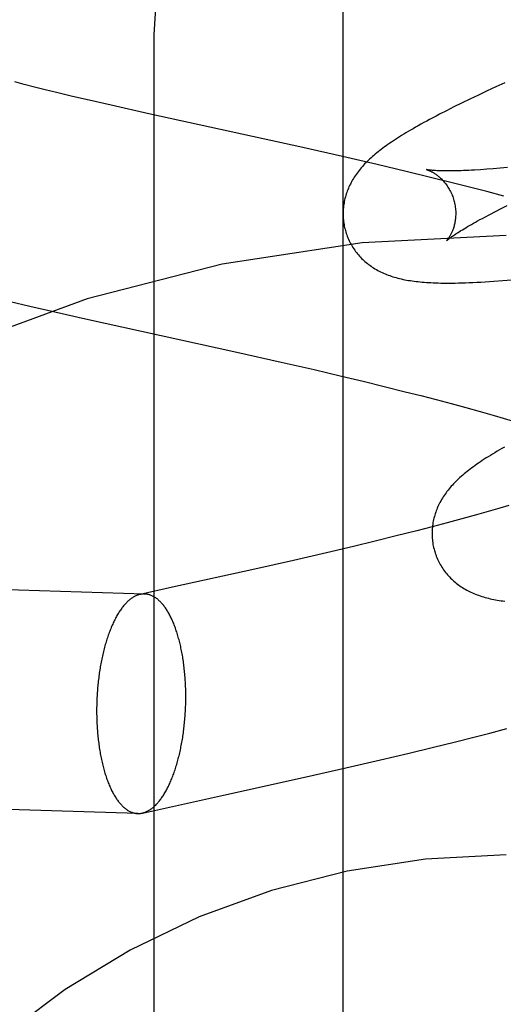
# Model space of a CAD drawing. Header units: inches. Extents: x 0 to 243, y 0 to 157.
# Tile 27 of 63: x 84.8909 to 84.9767, y 80.9305 to 81.1054. Entities that reach past the tile are written whole.
import ezdxf

# ---------------------------------------------------------------- set-up
doc = ezdxf.new("R2010")
doc.units = ezdxf.units.IN
doc.header["$LTSCALE"] = 13.357143
doc.header["$MEASUREMENT"] = 0
doc.linetypes.add('HIDDEN', pattern=[0.2, 0.1, -0.1])
doc.layers.add('DEFAULT_2', color=8, linetype='HIDDEN')
doc.layers.add('RIGHTHAND_DOOR_ASSEMBLY', color=7, linetype='CONTINUOUS')

msp = doc.modelspace()

# ---------------------------------------------------------------- linework, layer by layer
at = {"layer": 'DEFAULT_2', "color": 8, "linetype": 'HIDDEN'}
for p, q in [((84.91472, 80.35972), (84.91472, 81.10277)), ((84.8917, 81.09389), (84.88999, 81.09434)), ((84.97698, 81.0942), (84.97539, 81.09347)), ((84.89352, 81.09343), (84.8917, 81.09389)), ((84.89543, 81.09295), (84.89352, 81.09343)), ((84.89744, 81.09246), (84.89543, 81.09295)), ((84.90025, 81.09179), (84.89744, 81.09246)), ((84.97383, 81.09275), (84.97229, 81.09203)), ((84.97539, 81.09347), (84.97383, 81.09275)), ((84.90321, 81.0911), (84.90025, 81.09179)), ((84.90712, 81.0902), (84.90321, 81.0911)), ((84.97079, 81.09131), (84.96933, 81.0906)), ((84.97229, 81.09203), (84.97079, 81.09131)), ((84.91379, 81.08871), (84.90712, 81.0902)), ((84.96661, 81.08924), (84.96537, 81.08861)), ((84.96794, 81.08991), (84.96661, 81.08924)), ((84.96933, 81.0906), (84.96794, 81.08991)), ((84.94112, 81.08268), (84.91379, 81.08871)), ((84.94819, 81.08108), (84.94112, 81.08268)), ((84.95432, 81.07967), (84.94819, 81.08108)), ((84.95945, 81.07845), (84.95432, 81.07967)), ((84.96356, 81.07746), (84.95945, 81.07845)), ((84.97377, 81.07883), (84.97265, 81.07875)), ((84.97494, 81.07892), (84.97377, 81.07883)), ((84.97618, 81.07902), (84.97494, 81.07892)), ((84.97746, 81.07914), (84.97618, 81.07902)), ((84.96766, 81.07645), (84.96356, 81.07746)), ((84.97073, 81.07567), (84.96766, 81.07645)), ((84.97379, 81.07488), (84.97073, 81.07567)), ((84.97683, 81.07408), (84.97379, 81.07488)), ((84.97531, 81.07134), (84.97634, 81.07186)), ((84.97634, 81.07186), (84.97742, 81.0724)), ((84.97343, 81.07035), (84.97434, 81.07083)), ((84.97434, 81.07083), (84.97531, 81.07134)), ((84.97661, 81.05908), (84.97819, 81.05922)), ((84.88921, 81.05535), (84.89267, 81.05453)), ((84.89267, 81.05453), (84.8971, 81.05351)), ((84.8971, 81.05351), (84.90255, 81.05228)), ((84.90255, 81.05228), (84.92941, 81.04636)), ((84.92941, 81.04636), (84.93727, 81.04459)), ((84.93727, 81.04459), (84.94314, 81.04325)), ((84.94314, 81.04325), (84.94798, 81.04211)), ((84.94798, 81.04211), (84.95182, 81.0412)), ((84.95182, 81.0412), (84.9556, 81.04027)), ((84.9556, 81.04027), (84.95933, 81.03934)), ((84.95933, 81.03934), (84.96208, 81.03864)), ((84.96208, 81.03864), (84.96478, 81.03794)), ((84.96478, 81.03794), (84.96744, 81.03724)), ((84.96744, 81.03724), (84.97005, 81.03653)), ((84.97005, 81.03653), (84.9726, 81.03583)), ((84.9726, 81.03583), (84.97509, 81.03512)), ((84.97509, 81.03512), (84.97672, 81.03465)), ((84.97672, 81.03465), (84.97831, 81.03418)), ((84.97769, 81.0191), (84.97609, 81.01863)), ((84.97195, 81.01745), (84.96938, 81.01675)), ((84.97445, 81.01816), (84.97195, 81.01745)), ((84.97609, 81.01863), (84.97445, 81.01816)), ((84.96677, 81.01604), (84.9641, 81.01534)), ((84.96938, 81.01675), (84.96677, 81.01604)), ((84.95771, 81.01371), (84.95396, 81.01278)), ((84.96139, 81.01464), (84.95771, 81.01371)), ((84.9641, 81.01534), (84.96139, 81.01464)), ((84.95396, 81.01278), (84.95016, 81.01186)), ((84.94534, 81.01072), (84.9395, 81.00937)), ((84.95016, 81.01186), (84.94534, 81.01072)), ((84.91306, 81.0034), (84.70558, 81.00985)), ((84.9395, 81.00937), (84.93264, 81.00782)), ((84.93264, 81.00782), (84.91799, 81.00459)), ((84.91799, 81.00459), (84.91225, 81.00333)), ((84.97128, 80.97793), (84.97433, 80.97871)), ((84.97433, 80.97871), (84.97736, 80.97952)), ((84.96412, 80.97614), (84.96822, 80.97715)), ((84.96822, 80.97715), (84.97128, 80.97793)), ((84.96002, 80.97514), (84.96412, 80.97614)), ((84.94879, 80.97251), (84.9549, 80.97393)), ((84.9549, 80.97393), (84.96002, 80.97514)), ((84.94172, 80.97091), (84.94879, 80.97251)), ((84.91184, 80.96442), (84.70437, 80.97087)), ((84.92707, 80.96767), (84.94172, 80.97091)), ((84.91266, 80.9645), (84.92707, 80.96767))]:
    msp.add_line(p, q, dxfattribs=at)
for points in [[(84.91472, 81.10277), (84.91536, 81.11238), (84.91726, 81.12184), (84.92039, 81.13097), (84.92471, 81.13964), (84.93014, 81.14768), (84.9366, 81.15496), (84.94397, 81.16136), (84.95213, 81.16675), (84.96095, 81.17105), (84.97026, 81.17418), (84.9799, 81.17607), (84.98972, 81.17671)], [(84.96537, 81.08861), (84.96478, 81.0883), (84.96421, 81.08799), (84.96365, 81.0877), (84.96312, 81.08741), (84.9626, 81.08713), (84.9621, 81.08685), (84.96162, 81.08658), (84.96115, 81.08631), (84.9607, 81.08605), (84.96026, 81.0858), (84.95984, 81.08555), (84.95943, 81.0853), (84.95904, 81.08506), (84.95865, 81.08483), (84.95828, 81.08459), (84.95792, 81.08436), (84.95756, 81.08413), (84.95722, 81.08391), (84.95689, 81.08368), (84.95656, 81.08346), (84.95625, 81.08324), (84.95594, 81.08303), (84.95564, 81.08281), (84.95535, 81.08259), (84.95506, 81.08238), (84.95478, 81.08216), (84.95451, 81.08195), (84.95425, 81.08174), (84.95399, 81.08152), (84.95373, 81.08131)], [(84.95373, 81.08131), (84.95348, 81.08109), (84.95324, 81.08088), (84.953, 81.08066), (84.95277, 81.08044), (84.95255, 81.08022), (84.95233, 81.08), (84.95211, 81.07978), (84.9519, 81.07955), (84.9517, 81.07932), (84.9515, 81.0791), (84.95131, 81.07887), (84.95112, 81.07864), (84.95094, 81.0784), (84.95076, 81.07817), (84.95059, 81.07793), (84.95043, 81.07769), (84.95027, 81.07745), (84.95012, 81.07721), (84.94997, 81.07696), (84.94983, 81.07672), (84.94969, 81.07647), (84.94957, 81.07622), (84.94944, 81.07597), (84.94933, 81.07572), (84.94922, 81.07547), (84.94912, 81.07521), (84.94902, 81.07496), (84.94893, 81.07471), (84.94884, 81.07445), (84.94876, 81.07419), (84.94869, 81.07393), (84.94862, 81.07367), (84.94856, 81.07341), (84.9485, 81.07314), (84.94845, 81.07287), (84.94841, 81.0726), (84.94837, 81.07233), (84.94834, 81.07206), (84.94832, 81.07178), (84.9483, 81.07151), (84.94829, 81.07123), (84.94829, 81.07095), (84.94829, 81.07067), (84.9483, 81.07039), (84.94831, 81.07012), (84.94834, 81.06984), (84.94837, 81.06956), (84.94841, 81.06928), (84.94845, 81.06901), (84.9485, 81.06873), (84.94856, 81.06846), (84.94863, 81.06818), (84.94869, 81.06795)], [(84.96312, 81.07877), (84.96311, 81.07878), (84.9631, 81.07878), (84.9631, 81.07878), (84.96312, 81.07877), (84.96314, 81.07877), (84.96317, 81.07876), (84.9632, 81.07875), (84.96325, 81.07873), (84.9633, 81.07871), (84.96335, 81.07869), (84.96341, 81.07867), (84.96348, 81.07864), (84.96355, 81.07861), (84.96363, 81.07858), (84.96371, 81.07854), (84.9638, 81.0785), (84.96389, 81.07846), (84.96398, 81.07841), (84.96408, 81.07836), (84.96418, 81.0783), (84.96428, 81.07824), (84.96439, 81.07818), (84.9645, 81.07811), (84.96461, 81.07803), (84.96473, 81.07795), (84.96485, 81.07787), (84.96497, 81.07778), (84.96509, 81.07768), (84.96521, 81.07758), (84.96534, 81.07748), (84.96547, 81.07736), (84.9656, 81.07724), (84.96573, 81.07712), (84.96586, 81.07699), (84.96599, 81.07685), (84.96612, 81.0767), (84.96625, 81.07655), (84.96638, 81.07639), (84.96651, 81.07623), (84.96664, 81.07605), (84.96677, 81.07587), (84.96689, 81.07569), (84.96701, 81.07549), (84.96713, 81.07529), (84.96725, 81.07509), (84.96735, 81.07488), (84.96746, 81.07466), (84.96756, 81.07444), (84.96765, 81.07421), (84.96774, 81.07398), (84.96782, 81.07375), (84.9679, 81.07351), (84.96796, 81.07331)], [(84.97265, 81.07875), (84.97159, 81.07869), (84.97109, 81.07866), (84.97059, 81.07864), (84.97012, 81.07861), (84.96966, 81.0786), (84.96922, 81.07858), (84.96879, 81.07857), (84.96838, 81.07856), (84.96798, 81.07855), (84.9676, 81.07854), (84.96724, 81.07854), (84.96689, 81.07854), (84.96656, 81.07854), (84.96624, 81.07854), (84.96594, 81.07855), (84.96566, 81.07856), (84.96539, 81.07857), (84.96514, 81.07858), (84.96491, 81.07859), (84.96469, 81.0786), (84.96449, 81.07861), (84.9643, 81.07863), (84.96413, 81.07864), (84.96397, 81.07866), (84.96382, 81.07867), (84.9637, 81.07868), (84.96358, 81.0787), (84.96348, 81.07871), (84.96339, 81.07872), (84.96332, 81.07874), (84.96325, 81.07875), (84.9632, 81.07876), (84.96316, 81.07876), (84.96313, 81.07877), (84.96312, 81.07877)], [(84.96796, 81.07331), (84.96802, 81.0731), (84.96807, 81.07285), (84.96812, 81.07261), (84.96817, 81.07237), (84.9682, 81.07213), (84.96823, 81.07189), (84.96825, 81.07165), (84.96827, 81.07141), (84.96828, 81.07118), (84.96828, 81.07094), (84.96827, 81.07072), (84.96826, 81.07049), (84.96825, 81.07027), (84.96823, 81.07006), (84.9682, 81.06985), (84.96817, 81.06964), (84.96814, 81.06945), (84.9681, 81.06925), (84.96806, 81.06907), (84.96802, 81.06889), (84.96797, 81.06871), (84.96792, 81.06854), (84.96787, 81.06838), (84.96781, 81.06823), (84.96776, 81.06807), (84.9677, 81.06793), (84.96765, 81.06779), (84.96759, 81.06766), (84.96753, 81.06753), (84.96747, 81.06741), (84.96741, 81.06729), (84.96736, 81.06718), (84.9673, 81.06708), (84.96724, 81.06698), (84.96718, 81.06688), (84.96713, 81.06679), (84.96708, 81.06671), (84.96702, 81.06663), (84.96697, 81.06655), (84.96692, 81.06649), (84.96688, 81.06642), (84.96683, 81.06637), (84.96679, 81.06631), (84.96676, 81.06627), (84.96672, 81.06623), (84.96669, 81.06619), (84.96667, 81.06616), (84.96665, 81.06614), (84.96663, 81.06613), (84.96662, 81.06611), (84.96662, 81.06611)], [(84.96662, 81.06611), (84.96663, 81.06612), (84.96664, 81.06613), (84.96667, 81.06616), (84.9667, 81.06618), (84.96674, 81.06622), (84.96679, 81.06626), (84.96685, 81.06631), (84.96692, 81.06637), (84.967, 81.06643), (84.96709, 81.06651), (84.96719, 81.06658), (84.96731, 81.06667), (84.96744, 81.06677), (84.96758, 81.06687), (84.96773, 81.06698), (84.9679, 81.06709), (84.96808, 81.06722), (84.96828, 81.06735), (84.96849, 81.06749), (84.96871, 81.06763), (84.96895, 81.06778), (84.96921, 81.06794), (84.96948, 81.06811), (84.96976, 81.06828), (84.97006, 81.06846), (84.97037, 81.06865), (84.9707, 81.06884), (84.97105, 81.06904), (84.97141, 81.06924), (84.97178, 81.06945), (84.97217, 81.06967), (84.97258, 81.06989), (84.973, 81.07012), (84.97343, 81.07035)], [(84.94869, 81.06795), (84.94876, 81.06772), (84.94884, 81.06745), (84.94893, 81.06719), (84.94903, 81.06693), (84.94913, 81.06667), (84.94924, 81.06641), (84.94936, 81.06615), (84.94948, 81.0659), (84.94961, 81.06566), (84.94975, 81.06541), (84.94989, 81.06517), (84.95004, 81.06494), (84.95019, 81.06471), (84.95035, 81.06448), (84.95051, 81.06426), (84.95068, 81.06404), (84.95085, 81.06382), (84.95102, 81.06362), (84.9512, 81.06341), (84.95139, 81.06321), (84.95158, 81.06302), (84.95177, 81.06283), (84.95197, 81.06264), (84.95217, 81.06246), (84.95238, 81.06229), (84.95259, 81.06212), (84.9528, 81.06195), (84.95302, 81.06179), (84.95324, 81.06163), (84.95347, 81.06148), (84.9537, 81.06132), (84.95394, 81.06118), (84.95419, 81.06103), (84.95443, 81.06089), (84.95469, 81.06076), (84.95494, 81.06063), (84.9552, 81.06051), (84.95547, 81.06039), (84.95573, 81.06027), (84.956, 81.06016), (84.95628, 81.06005), (84.95656, 81.05995), (84.95684, 81.05986), (84.95713, 81.05976), (84.95742, 81.05967), (84.95772, 81.05959), (84.95801, 81.05951), (84.95832, 81.05943), (84.95862, 81.05936), (84.95893, 81.05929), (84.95925, 81.05923), (84.95956, 81.05917), (84.95989, 81.05911), (84.96022, 81.05906), (84.96055, 81.05901), (84.96089, 81.05896), (84.96123, 81.05892), (84.96159, 81.05888), (84.96195, 81.05884), (84.96231, 81.05881), (84.96269, 81.05878), (84.96308, 81.05875), (84.96347, 81.05872), (84.96388, 81.0587), (84.9643, 81.05868), (84.96473, 81.05867), (84.96518, 81.05865), (84.96564, 81.05864), (84.96612, 81.05863), (84.96661, 81.05863), (84.96712, 81.05863), (84.96765, 81.05863), (84.9682, 81.05864), (84.96878, 81.05865), (84.96937, 81.05867), (84.96999, 81.05869), (84.97064, 81.05871), (84.97131, 81.05874), (84.97202, 81.05878), (84.97274, 81.05881), (84.97349, 81.05886), (84.97426, 81.05891), (84.97503, 81.05896), (84.97661, 81.05908)], [(84.97692, 81.02951), (84.97647, 81.02925), (84.97604, 81.029), (84.97562, 81.02875), (84.97521, 81.0285), (84.97481, 81.02826), (84.97443, 81.02802), (84.97405, 81.02779), (84.97369, 81.02756), (84.97334, 81.02733), (84.97299, 81.02711), (84.97266, 81.02688), (84.97234, 81.02666), (84.97202, 81.02644), (84.97171, 81.02622), (84.97142, 81.02601), (84.97112, 81.02579), (84.97084, 81.02558), (84.97056, 81.02536), (84.97029, 81.02515), (84.97002, 81.02494), (84.96977, 81.02472), (84.96951, 81.02451)], [(84.96951, 81.02451), (84.96926, 81.02429), (84.96902, 81.02408), (84.96879, 81.02386), (84.96856, 81.02364), (84.96833, 81.02342), (84.96811, 81.0232), (84.9679, 81.02298), (84.96769, 81.02275), (84.96748, 81.02253), (84.96728, 81.0223), (84.96709, 81.02207), (84.96691, 81.02184), (84.96672, 81.0216), (84.96655, 81.02137), (84.96638, 81.02113), (84.96622, 81.0209), (84.96606, 81.02066), (84.96591, 81.02041), (84.96576, 81.02017), (84.96562, 81.01992), (84.96548, 81.01967), (84.96535, 81.01942), (84.96523, 81.01917), (84.96512, 81.01892), (84.96501, 81.01867), (84.9649, 81.01842), (84.96481, 81.01817), (84.96472, 81.01791), (84.96463, 81.01766), (84.96455, 81.0174), (84.96448, 81.01714), (84.96441, 81.01688), (84.96435, 81.01661), (84.96429, 81.01634), (84.96424, 81.01608), (84.9642, 81.01581), (84.96416, 81.01553), (84.96413, 81.01526), (84.96411, 81.01499), (84.96409, 81.01471), (84.96408, 81.01443), (84.96408, 81.01416), (84.96408, 81.01388), (84.96409, 81.0136), (84.96411, 81.01332), (84.96413, 81.01304), (84.96416, 81.01277), (84.9642, 81.01249), (84.96424, 81.01221), (84.9643, 81.01194), (84.96435, 81.01166), (84.96442, 81.01139), (84.96448, 81.01116)], [(84.96448, 81.01116), (84.96455, 81.01093), (84.96463, 81.01066), (84.96472, 81.0104), (84.96482, 81.01014), (84.96492, 81.00988), (84.96503, 81.00962), (84.96515, 81.00937), (84.96527, 81.00911), (84.9654, 81.00887), (84.96554, 81.00862), (84.96568, 81.00839), (84.96583, 81.00815), (84.96598, 81.00792), (84.96613, 81.00769), (84.9663, 81.00747), (84.96646, 81.00725), (84.96663, 81.00704), (84.96681, 81.00683), (84.96699, 81.00662), (84.96718, 81.00643), (84.96737, 81.00623), (84.96756, 81.00604), (84.96776, 81.00586), (84.96796, 81.00568), (84.96816, 81.0055), (84.96837, 81.00533), (84.96858, 81.00516), (84.9688, 81.005), (84.96902, 81.00484), (84.96925, 81.00469), (84.96948, 81.00454), (84.96972, 81.00439), (84.96997, 81.00425), (84.97022, 81.00411), (84.97047, 81.00397), (84.97072, 81.00384), (84.97098, 81.00372), (84.97125, 81.0036), (84.97151, 81.00348), (84.97178, 81.00337), (84.97206, 81.00327), (84.97234, 81.00317), (84.97262, 81.00307), (84.97291, 81.00298), (84.9732, 81.00289), (84.97349, 81.0028), (84.97379, 81.00272), (84.97409, 81.00265), (84.9744, 81.00257), (84.97471, 81.00251), (84.97502, 81.00244), (84.97534, 81.00238), (84.97566, 81.00233), (84.97599, 81.00227), (84.97632, 81.00222), (84.97666, 81.00218), (84.977, 81.00213)], [(84.91225, 81.00333), (84.91221, 81.00332), (84.91209, 81.00329), (84.91197, 81.00325), (84.91185, 81.00322), (84.91173, 81.00317), (84.91162, 81.00313), (84.9115, 81.00307), (84.91138, 81.00302), (84.91126, 81.00296), (84.91114, 81.00289), (84.91102, 81.00282), (84.91091, 81.00275), (84.91079, 81.00267), (84.91067, 81.00259), (84.91056, 81.0025), (84.91044, 81.00241), (84.91033, 81.00232), (84.91021, 81.00222), (84.9101, 81.00211), (84.90998, 81.00201), (84.90987, 81.00189), (84.90976, 81.00178), (84.90964, 81.00166), (84.90953, 81.00154), (84.90942, 81.00141), (84.90931, 81.00128), (84.9092, 81.00114), (84.90909, 81.001), (84.90899, 81.00086), (84.90888, 81.00071), (84.90877, 81.00056), (84.90867, 81.0004), (84.90856, 81.00024), (84.90846, 81.00008), (84.90836, 80.99992), (84.90826, 80.99975), (84.90815, 80.99957), (84.90805, 80.99939), (84.90796, 80.99921), (84.90786, 80.99903), (84.90776, 80.99884), (84.90767, 80.99865), (84.90757, 80.99846), (84.90748, 80.99826), (84.90739, 80.99806), (84.90729, 80.99785), (84.9072, 80.99765), (84.90711, 80.99744), (84.90703, 80.99722), (84.90694, 80.99701), (84.90686, 80.99679), (84.90677, 80.99656), (84.90669, 80.99634), (84.90661, 80.99611), (84.90653, 80.99588), (84.90645, 80.99564), (84.90637, 80.99541), (84.9063, 80.99517), (84.90622, 80.99493), (84.90615, 80.99468), (84.90608, 80.99444), (84.90601, 80.99419), (84.90594, 80.99394), (84.90587, 80.99368), (84.90581, 80.99343), (84.90574, 80.99317), (84.90568, 80.99291), (84.90562, 80.99265), (84.90556, 80.99238), (84.9055, 80.99212), (84.90544, 80.99185), (84.90539, 80.99158), (84.90534, 80.99131), (84.90529, 80.99103), (84.90524, 80.99076), (84.90519, 80.99048), (84.90514, 80.99021), (84.9051, 80.98993), (84.90505, 80.98965), (84.90501, 80.98936), (84.90497, 80.98908), (84.90493, 80.9888), (84.9049, 80.98851), (84.90486, 80.98822), (84.90483, 80.98794), (84.9048, 80.98765), (84.90477, 80.98736), (84.90474, 80.98707), (84.90471, 80.98678), (84.90469, 80.98648), (84.90467, 80.98619), (84.90465, 80.9859), (84.90463, 80.98561), (84.90461, 80.98531), (84.9046, 80.98502), (84.90458, 80.98473), (84.90457, 80.98443), (84.90456, 80.98414), (84.90455, 80.98384), (84.90455, 80.98355), (84.90454, 80.98325), (84.90454, 80.98296), (84.90454, 80.98267)], [(84.91306, 81.0034), (84.91293, 81.00341), (84.91281, 81.0034), (84.91269, 81.00339), (84.91257, 81.00338), (84.91245, 81.00337), (84.91233, 81.00334), (84.91225, 81.00333)], [(84.92036, 80.98516), (84.92036, 80.98545), (84.92036, 80.98575), (84.92035, 80.98604), (84.92035, 80.98633), (84.92034, 80.98662), (84.92033, 80.98692), (84.92032, 80.98721), (84.9203, 80.9875), (84.92029, 80.98779), (84.92027, 80.98807), (84.92025, 80.98836), (84.92023, 80.98865), (84.92021, 80.98893), (84.92019, 80.98922), (84.92016, 80.9895), (84.92013, 80.98978), (84.9201, 80.99006), (84.92007, 80.99034), (84.92004, 80.99062), (84.92, 80.99089), (84.91997, 80.99117), (84.91993, 80.99144), (84.91989, 80.99171), (84.91985, 80.99198), (84.91981, 80.99224), (84.91976, 80.99251), (84.91971, 80.99277), (84.91967, 80.99303), (84.91962, 80.99329), (84.91956, 80.99355), (84.91951, 80.99381), (84.91946, 80.99406), (84.9194, 80.99431), (84.91934, 80.99456), (84.91928, 80.9948), (84.91922, 80.99504), (84.91916, 80.99528), (84.91909, 80.99552), (84.91903, 80.99576), (84.91896, 80.99599), (84.91889, 80.99622), (84.91882, 80.99645), (84.91875, 80.99667), (84.91868, 80.99689), (84.9186, 80.99711), (84.91853, 80.99733), (84.91845, 80.99754), (84.91837, 80.99775), (84.91829, 80.99795), (84.91821, 80.99815), (84.91813, 80.99835), (84.91805, 80.99855), (84.91796, 80.99874), (84.91787, 80.99893), (84.91779, 80.99912), (84.9177, 80.9993), (84.91761, 80.99948), (84.91752, 80.99966), (84.91742, 80.99983), (84.91733, 81), (84.91724, 81.00016), (84.91714, 81.00032), (84.91704, 81.00048), (84.91694, 81.00063), (84.91685, 81.00078), (84.91675, 81.00093), (84.91665, 81.00107), (84.91654, 81.00121), (84.91644, 81.00134), (84.91634, 81.00147), (84.91623, 81.0016), (84.91613, 81.00172), (84.91602, 81.00184), (84.91591, 81.00195), (84.91581, 81.00206), (84.9157, 81.00216), (84.91559, 81.00227), (84.91548, 81.00236), (84.91537, 81.00246), (84.91526, 81.00254), (84.91514, 81.00263), (84.91503, 81.00271), (84.91492, 81.00278), (84.9148, 81.00286), (84.91469, 81.00292), (84.91458, 81.00299), (84.91446, 81.00304), (84.91434, 81.0031), (84.91423, 81.00315), (84.91411, 81.00319), (84.91399, 81.00324), (84.91388, 81.00327), (84.91376, 81.0033), (84.91364, 81.00333), (84.91352, 81.00336), (84.9134, 81.00337), (84.91329, 81.00339), (84.91317, 81.0034), (84.91306, 81.0034)], [(84.91266, 80.9645), (84.91269, 80.96451), (84.91281, 80.96454), (84.91293, 80.96457), (84.91305, 80.96461), (84.91317, 80.96465), (84.91329, 80.9647), (84.9134, 80.96475), (84.91352, 80.96481), (84.91364, 80.96487), (84.91376, 80.96494), (84.91388, 80.965), (84.91399, 80.96508), (84.91411, 80.96516), (84.91423, 80.96524), (84.91434, 80.96533), (84.91446, 80.96542), (84.91458, 80.96551), (84.91469, 80.96561), (84.9148, 80.96571), (84.91492, 80.96582), (84.91503, 80.96593), (84.91514, 80.96605), (84.91526, 80.96617), (84.91537, 80.96629), (84.91548, 80.96642), (84.91559, 80.96655), (84.9157, 80.96669), (84.91581, 80.96683), (84.91591, 80.96697), (84.91602, 80.96712), (84.91613, 80.96727), (84.91623, 80.96742), (84.91634, 80.96758), (84.91644, 80.96775), (84.91654, 80.96791), (84.91665, 80.96808), (84.91675, 80.96826), (84.91685, 80.96843), (84.91694, 80.96861), (84.91704, 80.9688), (84.91714, 80.96898), (84.91724, 80.96918), (84.91733, 80.96937), (84.91742, 80.96957), (84.91752, 80.96977), (84.91761, 80.96997), (84.9177, 80.97018), (84.91779, 80.97039), (84.91787, 80.9706), (84.91796, 80.97082), (84.91805, 80.97104), (84.91813, 80.97126), (84.91821, 80.97149), (84.91829, 80.97172), (84.91837, 80.97195), (84.91845, 80.97218), (84.91853, 80.97242), (84.9186, 80.97266), (84.91868, 80.9729), (84.91875, 80.97314), (84.91882, 80.97339), (84.91889, 80.97364), (84.91896, 80.97389), (84.91903, 80.97414), (84.91909, 80.9744), (84.91916, 80.97466), (84.91922, 80.97492), (84.91928, 80.97518), (84.91934, 80.97544), (84.9194, 80.97571), (84.91946, 80.97598), (84.91951, 80.97625), (84.91956, 80.97652), (84.91962, 80.97679), (84.91967, 80.97707), (84.91971, 80.97734), (84.91976, 80.97762), (84.91981, 80.9779), (84.91985, 80.97818), (84.91989, 80.97846), (84.91993, 80.97875), (84.91997, 80.97903), (84.92, 80.97932), (84.92004, 80.9796), (84.92007, 80.97989), (84.9201, 80.98018), (84.92013, 80.98047), (84.92016, 80.98076), (84.92019, 80.98105), (84.92021, 80.98134), (84.92023, 80.98163), (84.92025, 80.98193), (84.92027, 80.98222), (84.92029, 80.98251), (84.9203, 80.98281), (84.92032, 80.9831), (84.92033, 80.9834), (84.92034, 80.98369), (84.92035, 80.98398), (84.92035, 80.98428), (84.92036, 80.98457), (84.92036, 80.98487), (84.92036, 80.98516)], [(84.90454, 80.98267), (84.90454, 80.98237), (84.90454, 80.98208), (84.90455, 80.98179), (84.90455, 80.98149), (84.90456, 80.9812), (84.90457, 80.98091), (84.90458, 80.98062), (84.9046, 80.98033), (84.90461, 80.98004), (84.90463, 80.97975), (84.90465, 80.97947), (84.90467, 80.97918), (84.90469, 80.9789), (84.90471, 80.97861), (84.90474, 80.97833), (84.90477, 80.97805), (84.9048, 80.97777), (84.90483, 80.97749), (84.90486, 80.97721), (84.9049, 80.97694), (84.90493, 80.97666), (84.90497, 80.97639), (84.90501, 80.97612), (84.90505, 80.97585), (84.9051, 80.97558), (84.90514, 80.97532), (84.90519, 80.97505), (84.90524, 80.97479), (84.90529, 80.97453), (84.90534, 80.97428), (84.90539, 80.97402), (84.90544, 80.97377), (84.9055, 80.97352), (84.90556, 80.97327), (84.90562, 80.97303), (84.90568, 80.97278), (84.90574, 80.97254), (84.90581, 80.9723), (84.90587, 80.97207), (84.90594, 80.97184), (84.90601, 80.97161), (84.90608, 80.97138), (84.90615, 80.97116), (84.90622, 80.97094), (84.9063, 80.97072), (84.90637, 80.9705), (84.90645, 80.97029), (84.90653, 80.97008), (84.90661, 80.96988), (84.90669, 80.96967), (84.90677, 80.96947), (84.90686, 80.96928), (84.90694, 80.96908), (84.90703, 80.96889), (84.90711, 80.96871), (84.9072, 80.96853), (84.90729, 80.96835), (84.90739, 80.96817), (84.90748, 80.968), (84.90757, 80.96783), (84.90767, 80.96767), (84.90776, 80.96751), (84.90786, 80.96735), (84.90796, 80.9672), (84.90805, 80.96705), (84.90815, 80.9669), (84.90826, 80.96676), (84.90836, 80.96662), (84.90846, 80.96649), (84.90856, 80.96636), (84.90867, 80.96623), (84.90877, 80.96611), (84.90888, 80.96599), (84.90899, 80.96588), (84.90909, 80.96577), (84.9092, 80.96566), (84.90931, 80.96556), (84.90942, 80.96546), (84.90953, 80.96537), (84.90964, 80.96528), (84.90976, 80.9652), (84.90987, 80.96512), (84.90998, 80.96504), (84.9101, 80.96497), (84.91021, 80.9649), (84.91033, 80.96484), (84.91044, 80.96478), (84.91056, 80.96473), (84.91067, 80.96468), (84.91079, 80.96463), (84.91091, 80.96459), (84.91102, 80.96456), (84.91114, 80.96452), (84.91126, 80.9645), (84.91138, 80.96447), (84.9115, 80.96445), (84.91162, 80.96444), (84.91173, 80.96443), (84.91184, 80.96442)], [(84.91184, 80.96442), (84.91197, 80.96442), (84.91209, 80.96442), (84.91221, 80.96443), (84.91233, 80.96444), (84.91245, 80.96446), (84.91257, 80.96448), (84.91266, 80.9645)]]:
    msp.add_lwpolyline(points, dxfattribs=at)
for radius in [0.25, 0.14]:
    msp.add_arc((84.97722, 80.81705), radius, 90, 270, dxfattribs=at)
at = {"layer": 'RIGHTHAND_DOOR_ASSEMBLY', "color": 3, "linetype": 'Continuous'}
msp.add_line((84.94822, 88.92505), (84.94822, 72.42505), dxfattribs=at)

doc.saveas('drawing.dxf')
